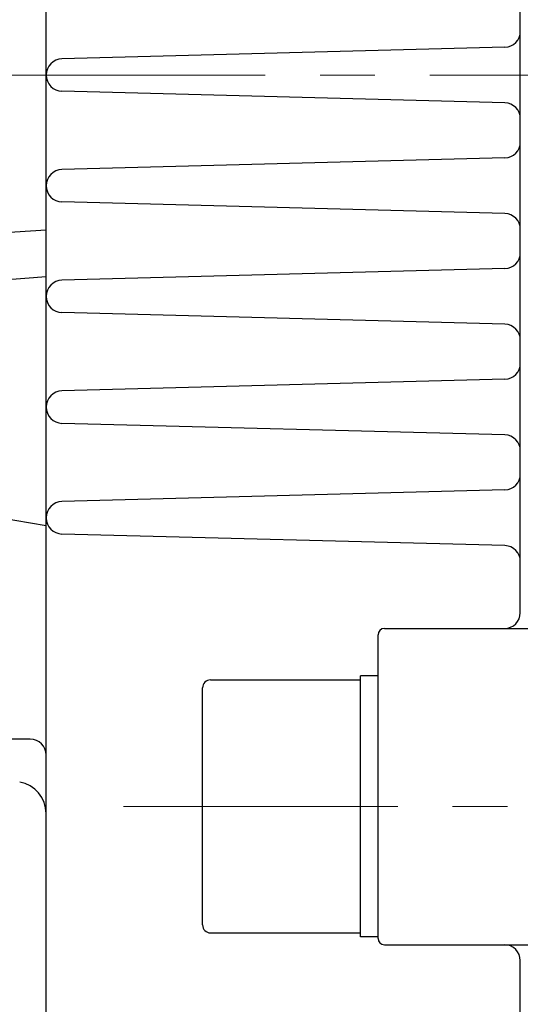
# Model space of a CAD drawing. Header units: millimetres. Extents: x 0 to 1300, y 0 to 891.
# Tile 105 of 124: x 373 to 405, y 548 to 610. Entities that reach past the tile are written whole.
import ezdxf

# ---------------------------------------------------------------- set-up
doc = ezdxf.new("R2010")
doc.units = ezdxf.units.MM
doc.header["$LTSCALE"] = 0.54643
doc.linetypes.add('CENTER', pattern=[50.8, 31.75, -6.35, 6.35, -6.35])
doc.layers.add('NoLayerName_001', color=7, linetype='Continuous')
doc.styles.get("Standard").update_dxf_attribs({"font": 'txt', "bigfont": 'extfont2'})
doc.dimstyles.get("Standard").update_dxf_attribs({"dimtxt": 2.5, "dimasz": 2.5, "dimexe": 1, "dimexo": 1, "dimtad": 1, "dimdec": 3, "dimzin": 0, "dimdsep": 46, "dimtxsty": 'Standard', "dimcen": 2.5, "dimadec": 3, "dimazin": 0, "dimtfac": 0.75, "dimtdec": 3, "dimtmove": 0, "dimatfit": 3, "dimfxl": 1, "dimarcsym": 0})

# ---------------------------------------------------------------- blocks, each defined once
blk = doc.blocks.new('_OPEN30')
at = {"color": 0, "linetype": 'ByBlock', "lineweight": -2}
for p, q in [((-1, 0.267949), (0, 0)), ((0, 0), (-1, -0.267949)), ((0, 0), (-1, 0))]:
    blk.add_line(p, q, dxfattribs=at)
blk = doc.blocks.new('*D146')
at = {"layer": 'Defpoints', "color": 0}
for p in [(316.535, 843.823), (598.535, 623.292), (316.535, 479.67)]:
    blk.add_point(p, dxfattribs=at)
at = {"layer": 'NoLayerName_001', "color": 0, "linetype": 'Continuous', "lineweight": 13}
for p, q in [((316.535, 482.67), (316.535, 846.823)), ((598.535, 626.292), (598.535, 846.823)), ((594.035, 843.823), (321.035, 843.823))]:
    blk.add_line(p, q, dxfattribs=at)
at = {"layer": 'NoLayerName_001', "color": 0, "lineweight": 13, "xscale": 4.5, "yscale": 4.5, "zscale": 4.5, "rotation": 180}
blk.add_blockref('_OPEN30', (316.535, 843.823), dxfattribs=at)
at = {"layer": 'NoLayerName_001', "color": 0, "lineweight": 13, "xscale": 4.5, "yscale": 4.5, "zscale": 4.5}
blk.add_blockref('_OPEN30', (598.535, 843.823), dxfattribs=at)
at = {"layer": 'NoLayerName_001', "color": 0, "lineweight": 13, "insert": (457.535, 852.183), "char_height": 10.5, "attachment_point": 5}
blk.add_mtext('\\W0.8000;282', dxfattribs=at)

msp = doc.modelspace()

# ---------------------------------------------------------------- linework, layer by layer
at = {"layer": 'NoLayerName_001', "color": 7, "linetype": 'Continuous', "lineweight": 25}
for p, q in [((374.5345, 525.8696), (374.5345, 691.4042)), ((404.5345, 572.3696), (404.5345, 670.8314)), ((403.5607, 608.1296), (375.5342, 607.3957)), ((403.5607, 604.6095), (375.5342, 605.3434)), ((403.5607, 601.1296), (375.5342, 600.3957)), ((403.5607, 597.6095), (375.5342, 598.3434)), ((374.5345, 596.5595), (371.5345, 596.3696)), ((403.5607, 594.1296), (375.5342, 593.3957)), ((374.5345, 593.6082), (371.5345, 593.3696)), ((403.5607, 590.6095), (375.5342, 591.3434)), ((403.5607, 587.1296), (375.5342, 586.3957)), ((403.5607, 583.6095), (375.5342, 584.3434)), ((403.5607, 580.1296), (375.5342, 579.3957)), ((374.5345, 577.8696), (371.5345, 578.3696)), ((403.5607, 576.6095), (375.5342, 577.3434)), ((395.9345, 571.3696), (409.5345, 571.3696)), ((395.5345, 551.7696), (395.5345, 570.9696)), ((384.9345, 568.1196), (394.4345, 568.1196)), ((394.4345, 551.8696), (394.4345, 568.3696)), ((395.5345, 568.3696), (394.4345, 568.3696)), ((384.4345, 552.6196), (384.4345, 567.6196)), ((373.5345, 564.3696), (334.5345, 564.3696)), ((384.9345, 552.1196), (394.4345, 552.1196)), ((395.5345, 551.8696), (394.4345, 551.8696)), ((395.9345, 551.3696), (409.5345, 551.3696)), ((404.5345, 516.7696), (404.5345, 550.3696))]:
    msp.add_line(p, q, dxfattribs=at)
at = {"layer": 'NoLayerName_001', "color": 4, "linetype": 'CENTER', "lineweight": 13}
for p, q in [((315.5345, 606.3696), (607.5296, 606.3696)), ((379.4345, 560.1196), (405.5345, 560.1196))]:
    msp.add_line(p, q, dxfattribs=at)
at = {"layer": 'NoLayerName_001', "color": 7, "linetype": 'Continuous', "lineweight": 25}
for centre, radius, start, end in [((403.5345, 609.1293), 1, 271.5, 0), ((375.5611, 606.3696), 1.0265, 91.5, 268.5), ((403.5345, 603.6098), 1, 0, 88.5), ((403.5345, 602.1293), 1, 271.5, 0), ((375.5611, 599.3696), 1.0265, 91.5, 268.5), ((403.5345, 596.6098), 1, 0, 88.5), ((403.5345, 595.1293), 1, 271.5, 0), ((375.5611, 592.3696), 1.0265, 91.5, 268.5), ((403.5345, 589.6098), 1, 0, 88.5), ((403.5345, 588.1293), 1, 271.5, 0), ((375.5611, 585.3696), 1.0265, 91.5, 268.5), ((403.5345, 582.6098), 1, 0, 88.5), ((403.5345, 581.1293), 1, 271.5, 0), ((375.5611, 578.3696), 1.0265, 91.5, 268.5), ((403.5345, 575.6098), 1, 0, 88.5), ((403.5345, 572.3696), 1, 270, 0), ((395.9345, 570.9696), 0.4, 90, 180), ((384.9345, 567.6196), 0.5, 90, 180), ((373.5345, 563.3696), 1, 0, 90), ((372.5345, 559.6753), 2, 0, 80.537678), ((384.9345, 552.6196), 0.5, 180, 270), ((395.9345, 551.7696), 0.4, 180, 270), ((403.5345, 550.3696), 1, 0, 90)]:
    msp.add_arc(centre, radius, start, end, dxfattribs=at)

# ---------------------------------------------------------------- dimensions: what is measured, and where the dimension line sits
at = {"layer": 'NoLayerName_001', "color": 3, "linetype": 'Continuous', "lineweight": 13}
dim = msp.add_linear_dim(base=(316.5345, 843.8227), p1=(598.5345, 623.2922), p2=(316.5345, 479.6696), angle=180, text='\\W0.8000;<>', dimstyle='Standard', override={"dimtxt": 10.5, "dimasz": 4.5, "dimexe": 3, "dimexo": 3, "dimgap": 3, "dimzin": 8, "dimblk": 'OPEN30', "dimclrd": 0, "dimclre": 0, "dimclrt": 0, "dimtp": 0, "dimtm": 0, "dimlwd": 13, "dimlwe": 13}, dxfattribs=at)
dim.commit()
dim.dimension.update_dxf_attribs({"geometry": '*D146', "text_midpoint": (457.5345, 843.8227), "dimtype": 160})

doc.saveas('drawing.dxf')
